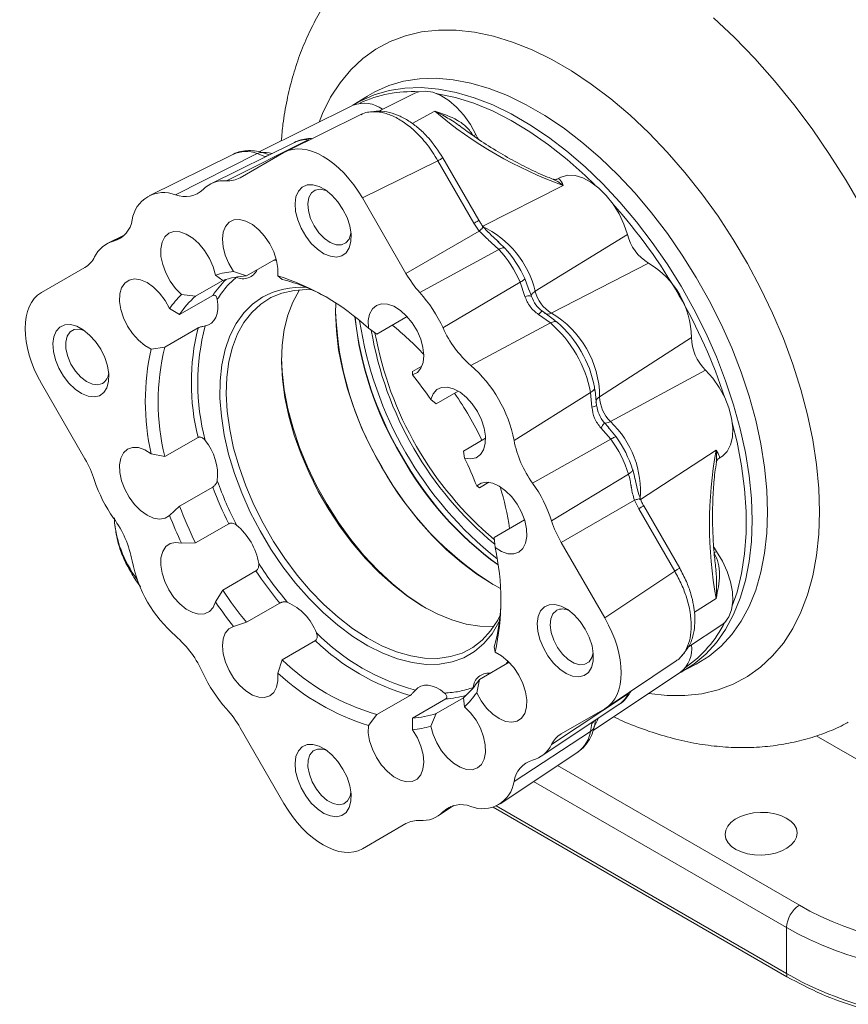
# Model space of a CAD drawing. Header units: inches. Extents: x 0.3 to 33.9, y 0.2 to 21.6.
# Tile 16 of 18: x 27.6 to 30.3, y 15.9 to 19.1. Entities that reach past the tile are written whole.
import ezdxf

# ---------------------------------------------------------------- set-up
doc = ezdxf.new("R2010")
doc.units = ezdxf.units.IN
doc.header["$MEASUREMENT"] = 0

msp = doc.modelspace()

# ---------------------------------------------------------------- linework, layer by layer
at = {"color": 7, "linetype": 'Continuous', "lineweight": 15}
for p, q in [((28.7595, 18.8898), (28.7122, 18.8597)), ((28.9142, 18.899), (28.7967, 18.8409)), ((28.7135, 18.86), (28.4073, 18.7086)), ((28.7383, 18.8295), (28.4928, 18.7088)), ((28.3011, 18.6143), (28.5691, 18.748)), ((29.104, 18.7603), (29.1118, 18.7649)), ((28.5226, 18.7391), (28.2509, 18.6047)), ((28.3219, 18.7001), (28.0502, 18.5657)), ((28.1357, 18.5687), (28.4011, 18.7029)), ((28.3461, 18.6243), (28.4877, 18.7061)), ((28.4011, 18.7029), (28.4256, 18.6934)), ((28.4408, 18.6987), (28.4218, 18.7052)), ((29.122, 18.4859), (29.0049, 18.6886)), ((28.9887, 18.6792), (28.7433, 18.5586)), ((29.1057, 18.4766), (28.9887, 18.6792)), ((29.3878, 18.6257), (29.3741, 18.6189)), ((28.7433, 18.5586), (28.8849, 18.3133)), ((29.1057, 18.4766), (29.1231, 18.4508)), ((27.9694, 18.4377), (27.9161, 18.4113)), ((28.8849, 18.3133), (29.1231, 18.4508)), ((29.3049, 18.2555), (29.6044, 18.4398)), ((29.1882, 18.4129), (29.1835, 18.4173)), ((29.1866, 18.3915), (28.9299, 18.2513)), ((27.7, 18.2512), (27.8416, 18.3329)), ((28.4631, 18.3611), (28.3668, 18.3055)), ((29.6731, 18.3471), (29.3573, 18.1847)), ((28.2657, 18.3081), (28.2894, 18.2905)), ((28.3245, 18.3195), (28.3668, 18.3055)), ((28.4683, 18.3053), (28.4825, 18.2941)), ((28.2894, 18.2905), (28.2008, 18.2394)), ((29.0052, 18.1363), (29.2564, 18.2849)), ((29.2564, 18.2849), (29.2717, 18.2388)), ((28.1491, 18.1798), (28.257, 18.2421)), ((28.1556, 18.2446), (28.2008, 18.2394)), ((29.2847, 18.2591), (29.2831, 18.2637)), ((29.2925, 18.2384), (29.2853, 18.2605)), ((28.1163, 18.1993), (28.1491, 18.1798)), ((28.8887, 18.1731), (28.7903, 18.1164)), ((29.3156, 18.1796), (29.3546, 18.1525)), ((29.3678, 18.1617), (29.3281, 18.1903)), ((29.3546, 18.1525), (29.0954, 18.0147)), ((29.3764, 18.1547), (29.3663, 18.1618)), ((28.209, 18.1362), (28.1012, 18.0739)), ((28.7627, 18.1353), (28.7903, 18.1164)), ((29.5144, 17.9128), (29.8129, 18.105)), ((28.0568, 18.0677), (28.1012, 18.0739)), ((28.906, 17.9942), (28.9366, 18.0119)), ((28.9065, 17.9836), (28.906, 17.9942)), ((29.8588, 17.9991), (29.5494, 17.832)), ((27.8416, 17.7108), (27.7, 17.9561)), ((29.0549, 17.9311), (28.9834, 17.8898)), ((29.2361, 17.7709), (29.485, 17.9265)), ((29.485, 17.9265), (29.489, 17.8792)), ((29.499, 17.932), (29.4978, 17.9443)), ((29.5046, 17.8847), (29.4996, 17.9334)), ((28.9654, 17.9042), (28.9834, 17.8898)), ((29.5439, 17.8125), (29.5284, 17.8298)), ((29.5184, 17.8115), (29.5507, 17.7752)), ((29.546, 17.8084), (29.5424, 17.8127)), ((28.1012, 17.7184), (28.209, 17.7807)), ((29.072, 17.7364), (29.1435, 17.7777)), ((29.5507, 17.7752), (29.2963, 17.6321)), ((28.0568, 17.7277), (28.1012, 17.7184)), ((29.0754, 17.7136), (29.072, 17.7364)), ((29.8987, 17.7101), (29.9114, 17.7186)), ((29.3583, 17.5094), (29.6081, 17.6615)), ((29.1543, 17.6348), (29.1237, 17.6172)), ((29.6289, 17.6459), (29.6271, 17.6534)), ((28.257, 17.6194), (28.1491, 17.5571)), ((29.1147, 17.6229), (29.1237, 17.6172)), ((29.6276, 17.5769), (29.3894, 17.4394)), ((29.6276, 17.5769), (29.6413, 17.549)), ((28.1491, 17.5571), (28.1163, 17.5272)), ((29.7583, 17.3463), (29.6413, 17.549)), ((29.7745, 17.3556), (29.6575, 17.5583)), ((28.2008, 17.4379), (28.3087, 17.5001)), ((29.1716, 17.4559), (29.27, 17.5127)), ((28.1556, 17.4366), (28.2008, 17.4379)), ((29.1743, 17.4225), (29.1716, 17.4559)), ((29.3894, 17.4394), (29.5311, 17.1941)), ((29.894, 17.41), (29.8861, 17.4055)), ((28.3972, 17.3468), (28.2894, 17.2845)), ((29.7583, 17.3463), (29.5311, 17.1941)), ((28.2657, 17.246), (28.2894, 17.2845)), ((28.3668, 17.1801), (28.4747, 17.2423)), ((28.3245, 17.1666), (28.3668, 17.1801)), ((29.8004, 17.0978), (29.9114, 17.1718)), ((28.5903, 17.1202), (28.4825, 17.0579)), ((29.1743, 17.0825), (29.1716, 17.1004)), ((28.4683, 17.0149), (28.4825, 17.0579)), ((29.5359, 16.902), (29.7632, 17.0542)), ((29.1237, 16.9945), (29.22, 17.0501)), ((29.7763, 17.0164), (29.826, 17.0423)), ((29.826, 17.0423), (29.8241, 17.0413)), ((29.1147, 16.9509), (29.1237, 16.9945)), ((29.4933, 16.8282), (29.7773, 17.0174)), ((28.7903, 16.8802), (28.8982, 16.9425)), ((29.0139, 16.931), (28.906, 16.8688)), ((28.9834, 16.8838), (29.072, 16.9349)), ((29.0754, 16.9056), (29.072, 16.9349)), ((29.6081, 16.9485), (29.3583, 16.7833)), ((29.3248, 16.7445), (29.5771, 16.9126)), ((29.5311, 16.899), (29.3894, 16.8172)), ((28.7627, 16.8449), (28.7903, 16.8802)), ((28.9065, 16.8307), (28.906, 16.8688)), ((28.9654, 16.8421), (28.9834, 16.8838)), ((29.4974, 16.8423), (29.5012, 16.8621)), ((28.4877, 16.5916), (28.3461, 16.8369)), ((29.489, 16.8515), (29.485, 16.8255)), ((29.485, 16.8255), (29.2361, 16.6627)), ((29.1907, 16.5902), (29.443, 16.7582)), ((28.99, 16.5512), (29.0396, 16.5842)), ((30.1232, 16.0281), (29.1682, 16.5794)), ((28.8849, 16.5259), (28.7433, 16.4441)), ((30.1221, 16.1878), (30.1221, 16.0383))]:
    msp.add_line(p, q, dxfattribs=at)
at = {"color": 8, "linetype": 'Continuous', "lineweight": 15}
for p, q in [((28.9048, 18.8008), (28.979, 18.8401)), ((28.4342, 18.6954), (28.4256, 18.6934)), ((28.4256, 18.6934), (28.4298, 18.6932)), ((29.3963, 18.5992), (29.1348, 18.4668)), ((27.9347, 18.4181), (27.9635, 18.4324)), ((29.2061, 18.3959), (29.1882, 18.4129)), ((28.4632, 18.3568), (28.4538, 18.3558)), ((29.2831, 18.2637), (29.2711, 18.2967)), ((29.5682, 17.7821), (29.546, 17.8084)), ((29.6474, 17.579), (29.8928, 17.7393)), ((29.6271, 17.6534), (29.6217, 17.6762)), ((29.8928, 17.2574), (29.8222, 17.2131)), ((29.2107, 17.0447), (29.2161, 17.052)), ((29.4952, 16.858), (29.489, 16.8515)), ((29.4911, 16.8553), (29.489, 16.8515)), ((30.2182, 16.8111), (30.4672, 16.6674)), ((30.1635, 16.2606), (29.3773, 16.7145)), ((29.2995, 16.6627), (30.1221, 16.1878)), ((29.032, 16.5818), (29.0052, 16.564)), ((30.1221, 16.0383), (29.1782, 16.5832))]:
    msp.add_line(p, q, dxfattribs=at)
at = {"color": 8, "linetype": 'Continuous', "lineweight": 15, "flags": 128}
for points in [[(30.3661, 18.5276), (30.3157, 18.615), (30.2619, 18.7002), (30.205, 18.7828), (30.1453, 18.8624), (30.0831, 18.9387), (30.0187, 19.0113), (29.9523, 19.0799), (29.8843, 19.1441)], [(30.229, 17.5391), (30.2266, 17.6146), (30.2192, 17.6924), (30.207, 17.7723), (30.19, 17.8536), (30.1683, 17.9359), (30.142, 18.0187), (30.1114, 18.1015), (30.0765, 18.1838), (30.0375, 18.2653), (29.9948, 18.3453), (29.9486, 18.4234), (29.8991, 18.4991), (29.8466, 18.5721), (29.7914, 18.6418), (29.7339, 18.7079), (29.6743, 18.77), (29.6131, 18.8277), (29.5506, 18.8807), (29.4872, 18.9286), (29.4232, 18.9712), (29.359, 19.0083), (29.295, 19.0395), (29.2315, 19.0649), (29.169, 19.084), (29.1078, 19.097), (29.0483, 19.1037), (28.9908, 19.104), (28.9356, 19.098), (28.8831, 19.0856), (28.8336, 19.0671), (28.7873, 19.0424), (28.7446, 19.0117), (28.7057, 18.9752), (28.6708, 18.9331), (28.6401, 18.8857), (28.6139, 18.8332), (28.6024, 18.8051)], [(28.7608, 18.8906), (28.7833, 18.9036), (28.8288, 18.9239), (28.8773, 18.938), (28.9287, 18.9459), (28.9825, 18.9474), (29.0384, 18.9426), (29.096, 18.9316), (29.155, 18.9143), (29.215, 18.891), (29.2755, 18.8616), (29.3363, 18.8266), (29.3968, 18.786), (29.4568, 18.7401), (29.5158, 18.6893), (29.5734, 18.6338), (29.6293, 18.574), (29.6831, 18.5103), (29.7345, 18.4432), (29.783, 18.373), (29.8285, 18.3002), (29.8706, 18.2253), (29.909, 18.1488), (29.9435, 18.0712), (29.9739, 17.9929), (29.9999, 17.9144), (30.0215, 17.8364), (30.0384, 17.7593), (30.0505, 17.6835), (30.0579, 17.6096), (30.0603, 17.5381), (30.0579, 17.4694), (30.0505, 17.404), (30.0384, 17.3423), (30.0215, 17.2847), (29.9999, 17.2315), (29.9739, 17.1831), (29.9435, 17.1399), (29.909, 17.1021), (29.8706, 17.0699), (29.8285, 17.0436), (29.826, 17.0423)], [(29.7774, 17.017), (29.7788, 17.0177), (29.8208, 17.044), (29.8592, 17.0761), (29.8936, 17.1138), (29.9239, 17.1569), (29.9499, 17.2052), (29.9714, 17.2582), (29.9882, 17.3157), (30.0004, 17.3773), (30.0077, 17.4426), (30.0101, 17.5111), (30.0077, 17.5824), (30.0004, 17.6562), (29.9882, 17.7317), (29.9714, 17.8087), (29.9499, 17.8866), (29.9239, 17.9648), (29.8936, 18.0429), (29.8592, 18.1204), (29.8208, 18.1968), (29.7788, 18.2715), (29.7334, 18.3441), (29.685, 18.4141), (29.6338, 18.4811), (29.5801, 18.5447), (29.5243, 18.6043), (29.4668, 18.6596), (29.408, 18.7104), (29.3481, 18.7561), (29.2877, 18.7967), (29.2271, 18.8317), (29.1667, 18.8609), (29.1068, 18.8842), (29.048, 18.9014), (28.9905, 18.9125), (28.9347, 18.9172), (28.881, 18.9157), (28.8298, 18.9078), (28.7813, 18.8938), (28.736, 18.8735), (28.7127, 18.86)], [(29.3049, 18.2555), (29.3011, 18.2529), (29.2979, 18.2504), (29.2953, 18.2478), (29.2934, 18.2453), (29.2922, 18.2429), (29.2917, 18.2407), (29.2919, 18.2386), (29.2919, 18.2384)], [(29.5494, 17.832), (29.5453, 17.83), (29.5415, 17.8285), (29.538, 17.8275), (29.5349, 17.8271), (29.5322, 17.8272), (29.53, 17.8279), (29.5283, 17.8291)], [(29.6741, 16.9486), (29.6743, 16.9486), (29.7339, 16.9419), (29.7914, 16.9416), (29.8466, 16.9477), (29.8991, 16.96), (29.9486, 16.9786), (29.9948, 17.0033), (30.0375, 17.0339), (30.0765, 17.0704), (30.1114, 17.1125), (30.142, 17.1599), (30.1683, 17.2124), (30.19, 17.2696), (30.207, 17.3313), (30.2192, 17.397), (30.2266, 17.4664), (30.229, 17.5391)], [(29.4959, 16.8375), (29.5068, 16.8599), (29.5091, 16.8673)]]:
    msp.add_lwpolyline(points, dxfattribs=at)
at = {"color": 7, "linetype": 'Continuous', "lineweight": 15, "flags": 128}
for points in [[(29.1118, 18.7649), (29.0941, 18.7972), (29.0731, 18.8271), (29.0494, 18.8535), (29.0241, 18.8752), (28.9981, 18.8916), (28.9723, 18.902), (28.9478, 18.9059), (28.9254, 18.9033), (28.9142, 18.899)], [(29.4991, 18.6008), (29.4676, 18.6314), (29.4086, 18.6839), (29.3485, 18.7315), (29.2877, 18.7738), (29.2266, 18.8105), (29.1656, 18.8414), (29.1051, 18.8663), (29.0455, 18.885), (28.9872, 18.8974), (28.9847, 18.8978)], [(29.1118, 18.7649), (29.1176, 18.7536), (29.1209, 18.7482)], [(29.6044, 18.4398), (29.5932, 18.4735), (29.5777, 18.5066), (29.5584, 18.538), (29.536, 18.5664), (29.5115, 18.5907), (29.4857, 18.6101), (29.4597, 18.6238), (29.4344, 18.6313), (29.4107, 18.6322), (29.3897, 18.6266), (29.3878, 18.6257)], [(28.68, 18.5216), (28.6634, 18.5464), (28.6442, 18.5678), (28.6235, 18.5847), (28.6023, 18.5962), (28.5818, 18.6017), (28.5632, 18.6008), (28.5474, 18.5937), (28.5352, 18.5807), (28.5274, 18.5625), (28.5243, 18.5401), (28.5262, 18.5146), (28.5329, 18.4876), (28.544, 18.4603), (28.559, 18.4344), (28.577, 18.4111), (28.5971, 18.3919), (28.6182, 18.3775), (28.6391, 18.369), (28.6588, 18.3667), (28.6762, 18.3707), (28.6902, 18.3808), (28.7003, 18.3965), (28.7058, 18.417), (28.7064, 18.4411), (28.7021, 18.4675), (28.6932, 18.4948), (28.68, 18.5216)], [(28.6267, 18.5825), (28.6245, 18.5833), (28.6062, 18.5872), (28.5902, 18.5843), (28.5776, 18.5749), (28.5694, 18.5597), (28.5661, 18.5398), (28.5681, 18.5166), (28.5751, 18.492), (28.5867, 18.4677)], [(28.4683, 18.3053), (28.4689, 18.3294), (28.4645, 18.3558), (28.4554, 18.383), (28.4422, 18.4097), (28.4255, 18.4343), (28.4063, 18.4555), (28.3856, 18.4721), (28.3645, 18.4833), (28.3441, 18.4884), (28.3257, 18.4871), (28.3101, 18.4796), (28.2983, 18.4662), (28.2909, 18.4476), (28.2883, 18.4249), (28.2906, 18.3994), (28.2977, 18.3723), (28.3092, 18.3452), (28.3245, 18.3195)], [(28.5867, 18.4677), (28.6019, 18.4455), (28.6198, 18.4271), (28.6388, 18.4139), (28.6577, 18.4067), (28.675, 18.4062), (28.6894, 18.4124), (28.6999, 18.4249), (28.7057, 18.4426), (28.7061, 18.4449)], [(28.2657, 18.3081), (28.2581, 18.3352), (28.2462, 18.3623), (28.2305, 18.3877), (28.212, 18.4101), (28.1916, 18.4283), (28.1705, 18.4413), (28.1498, 18.4484), (28.1306, 18.4492), (28.114, 18.4437), (28.101, 18.4321), (28.0921, 18.4151), (28.0879, 18.3936), (28.0886, 18.3688), (28.0942, 18.3421), (28.1043, 18.3148), (28.1185, 18.2885), (28.1359, 18.2647), (28.1556, 18.2446)], [(28.1163, 18.1993), (28.1018, 18.2254), (28.0841, 18.2489), (28.0642, 18.2686), (28.0432, 18.2834), (28.0222, 18.2925), (28.0024, 18.2953), (27.9849, 18.2918), (27.9706, 18.2821), (27.9603, 18.2667), (27.9546, 18.2466), (27.9537, 18.2227), (27.9577, 18.1964), (27.9665, 18.1692), (27.9794, 18.1424), (27.9959, 18.1177), (28.015, 18.0962), (28.0357, 18.0792), (28.0568, 18.0677)], [(29.1883, 17.1821), (29.1872, 17.1799), (29.1648, 17.1427), (29.138, 17.1109), (29.1072, 17.0849), (29.0726, 17.0649), (29.0347, 17.0512), (28.9938, 17.0439), (28.9504, 17.0431), (28.9049, 17.0488), (28.8578, 17.0609), (28.8096, 17.0793), (28.7608, 17.1039), (28.712, 17.1342), (28.6636, 17.1701), (28.6162, 17.2112), (28.5703, 17.2569), (28.5263, 17.3069), (28.4847, 17.3606), (28.446, 17.4173), (28.4106, 17.4767), (28.3788, 17.5379), (28.351, 17.6003), (28.3275, 17.6634), (28.3085, 17.7263), (28.2942, 17.7886), (28.2848, 17.8493), (28.2804, 17.9081), (28.281, 17.9642), (28.2867, 18.0169), (28.2973, 18.0659), (28.3128, 18.1105), (28.3329, 18.1503), (28.3575, 18.1848), (28.3864, 18.2138), (28.4191, 18.2368), (28.4191, 18.2368)], [(28.579, 18.26), (28.563, 18.2607), (28.5211, 18.2584), (28.4818, 18.2497), (28.4455, 18.2347), (28.4126, 18.2137), (28.3834, 18.1868), (28.3583, 18.1544), (28.3374, 18.1167), (28.3212, 18.0742), (28.3096, 18.0274), (28.3028, 17.9766), (28.301, 17.9225), (28.3041, 17.8657), (28.312, 17.8067), (28.3248, 17.7461), (28.3422, 17.6847), (28.3641, 17.623), (28.3903, 17.5617), (28.4204, 17.5014), (28.4542, 17.4429), (28.4913, 17.3867), (28.5313, 17.3334), (28.5738, 17.2836), (28.6183, 17.2377), (28.6644, 17.1964), (28.7115, 17.16), (28.7592, 17.1289), (28.8069, 17.1035), (28.8543, 17.084), (28.9006, 17.0706), (28.9456, 17.0634), (28.9886, 17.0626), (29.0292, 17.0682), (29.0671, 17.08), (29.1017, 17.098), (29.1328, 17.122), (29.16, 17.1517), (29.183, 17.1868), (29.1904, 17.2009)], [(28.5392, 18.2602), (28.5378, 18.258), (28.517, 18.2204), (28.5007, 18.1779), (28.4891, 18.131), (28.4824, 18.0803), (28.4805, 18.0262), (28.4836, 17.9693), (28.4916, 17.9103), (28.5043, 17.8498), (28.5218, 17.7883), (28.5437, 17.7266), (28.5699, 17.6653), (28.6, 17.6051), (28.6338, 17.5466), (28.6709, 17.4903), (28.7109, 17.437), (28.7534, 17.3872), (28.7979, 17.3414), (28.8439, 17.3001), (28.891, 17.2637), (28.9387, 17.2326), (28.9865, 17.2071), (29.0338, 17.1876), (29.0802, 17.1742), (29.1251, 17.1671), (29.1681, 17.1663), (29.1706, 17.1664)], [(28.2716, 18.2294), (28.2734, 18.2128), (28.2732, 18.1972), (28.2709, 18.1831), (28.2667, 18.1706), (28.2606, 18.1602), (28.2527, 18.1519), (28.2433, 18.1461), (28.2325, 18.1428)], [(28.657, 18.2167), (28.6563, 18.1854), (28.6587, 18.1265), (28.666, 18.0653), (28.6782, 18.0024), (28.695, 17.9385), (28.7163, 17.8741), (28.7419, 17.8099), (28.7716, 17.7465), (28.8051, 17.6845), (28.8421, 17.6245), (28.8821, 17.567), (28.9249, 17.5127), (28.97, 17.4621), (29.017, 17.4156), (29.0654, 17.3736), (29.1147, 17.3367), (29.1645, 17.3051), (29.1919, 17.2902)], [(28.9065, 17.9836), (28.9218, 17.9915), (28.9334, 18.0053), (28.9405, 18.0242), (28.9428, 18.0471), (28.9401, 18.0728), (28.9327, 18.0999), (28.9209, 18.127), (28.9054, 18.1525), (28.8869, 18.175), (28.8666, 18.1934), (28.8455, 18.2066), (28.8247, 18.2139), (28.8055, 18.2149), (28.7888, 18.2096), (28.7756, 18.1982), (28.7666, 18.1814), (28.7622, 18.16), (28.7627, 18.1353)], [(27.8926, 18.0669), (27.876, 18.0917), (27.8568, 18.1131), (27.8361, 18.13), (27.8149, 18.1415), (27.7944, 18.147), (27.7758, 18.1461), (27.76, 18.139), (27.7478, 18.126), (27.74, 18.1078), (27.7369, 18.0854), (27.7388, 18.0599), (27.7455, 18.0329), (27.7566, 18.0056), (27.7715, 17.9797), (27.7896, 17.9564), (27.8097, 17.9371), (27.8308, 17.9228), (27.8517, 17.9143), (27.8714, 17.9119), (27.8888, 17.916), (27.9028, 17.9261), (27.9129, 17.9418), (27.9184, 17.9623), (27.919, 17.9864), (27.9147, 18.0128), (27.9058, 18.0401), (27.8926, 18.0669)], [(27.8393, 18.1278), (27.8232, 18.1322), (27.8065, 18.131), (27.793, 18.1231), (27.7836, 18.1093), (27.779, 18.0904), (27.7797, 18.0679), (27.7855, 18.0435), (27.796, 18.0189), (27.8104, 17.9961), (27.8277, 17.9766), (27.8466, 17.9619), (27.8657, 17.9532), (27.8835, 17.951), (27.8987, 17.9556), (27.8987, 17.9556)], [(28.4805, 18.0391), (28.4824, 17.9947), (28.4893, 17.9349), (28.5012, 17.8733), (28.5178, 17.8106), (28.5391, 17.7475), (28.5648, 17.6847), (28.5946, 17.6228), (28.6283, 17.5624), (28.6654, 17.5043), (28.7056, 17.449), (28.7484, 17.3971), (28.7935, 17.3492), (28.8402, 17.3057), (28.8882, 17.2672), (28.9368, 17.234), (28.9498, 17.2262)], [(29.9114, 17.7186), (29.9132, 17.7198), (29.9286, 17.7352), (29.9396, 17.7562), (29.9458, 17.7818), (29.947, 17.8112), (29.9431, 17.8432), (29.9342, 17.8767), (29.9208, 17.9102), (29.9033, 17.9426), (29.8824, 17.9726), (29.8588, 17.9991)], [(29.0754, 17.7136), (29.0951, 17.711), (29.1125, 17.7147), (29.1267, 17.7246), (29.1369, 17.7401), (29.1425, 17.7604), (29.1432, 17.7844), (29.139, 17.8107), (29.1301, 17.838), (29.117, 17.8647), (29.1004, 17.8894), (29.0813, 17.9107), (29.0606, 17.9275), (29.0394, 17.9389), (29.0191, 17.9442), (29.0005, 17.9431), (28.9849, 17.9358), (28.9729, 17.9226), (28.9654, 17.9042)], [(29.9456, 17.2334), (29.9608, 17.278), (29.9756, 17.3379), (29.9855, 17.4018), (29.9905, 17.4693), (29.9905, 17.5398), (29.9855, 17.613), (29.9756, 17.6884), (29.9608, 17.7654), (29.9456, 17.8275)], [(28.0568, 17.7277), (28.0357, 17.7405), (28.015, 17.7474), (27.9959, 17.7479), (27.9794, 17.7422), (27.9665, 17.7304), (27.9577, 17.7132), (27.9537, 17.6916), (27.9546, 17.6667), (27.9603, 17.6399), (27.9706, 17.6127), (27.9849, 17.5865), (28.0024, 17.5627), (28.0222, 17.5427), (28.0432, 17.5276), (28.0642, 17.5181), (28.0841, 17.5149), (28.1018, 17.518), (28.1163, 17.5272)], [(29.1743, 17.4225), (29.1954, 17.4097), (29.2161, 17.4028), (29.2352, 17.4023), (29.2516, 17.408), (29.2646, 17.4198), (29.2733, 17.437), (29.2774, 17.4586), (29.2765, 17.4835), (29.2707, 17.5103), (29.2604, 17.5375), (29.2461, 17.5637), (29.2286, 17.5875), (29.2088, 17.6074), (29.1879, 17.6226), (29.1669, 17.6321), (29.147, 17.6353), (29.1293, 17.6322), (29.1147, 17.6229)], [(28.1556, 17.4366), (28.1359, 17.4392), (28.1185, 17.4355), (28.1043, 17.4256), (28.0942, 17.4101), (28.0886, 17.3898), (28.0879, 17.3658), (28.0921, 17.3395), (28.101, 17.3122), (28.114, 17.2855), (28.1306, 17.2608), (28.1498, 17.2395), (28.1705, 17.2227), (28.1916, 17.2113), (28.212, 17.206), (28.2305, 17.207), (28.2462, 17.2144), (28.2581, 17.2276), (28.2657, 17.246)], [(29.885, 17.4245), (29.8872, 17.4206), (29.894, 17.41)], [(29.9114, 17.1718), (29.9208, 17.1793), (29.9342, 17.1974), (29.9431, 17.2206), (29.947, 17.2481), (29.9458, 17.2789), (29.9396, 17.3117), (29.9286, 17.3453), (29.9132, 17.3785), (29.894, 17.41)], [(29.4674, 17.1578), (29.4508, 17.1825), (29.4316, 17.204), (29.4109, 17.2209), (29.3897, 17.2324), (29.3692, 17.2379), (29.3506, 17.237), (29.3348, 17.2299), (29.3226, 17.2169), (29.3148, 17.1987), (29.3118, 17.1762), (29.3136, 17.1508), (29.3203, 17.1237), (29.3314, 17.0965), (29.3464, 17.0706), (29.3644, 17.0473), (29.3845, 17.028), (29.4056, 17.0137), (29.4265, 17.0052), (29.4462, 17.0028), (29.4636, 17.0068), (29.4776, 17.017), (29.4877, 17.0327), (29.4932, 17.0532), (29.4938, 17.0773), (29.4895, 17.1037), (29.4806, 17.131), (29.4674, 17.1578)], [(29.3741, 17.2187), (29.3625, 17.2078), (29.3555, 17.1913), (29.3535, 17.1704), (29.3568, 17.1467), (29.365, 17.122), (29.3776, 17.0981), (29.3936, 17.0767), (29.4119, 17.0595), (29.431, 17.0476), (29.4496, 17.0421), (29.4663, 17.0433), (29.4798, 17.0512), (29.4892, 17.065), (29.4935, 17.0811)], [(28.3245, 17.1666), (28.3092, 17.1587), (28.2977, 17.1449), (28.2906, 17.126), (28.2883, 17.1031), (28.2909, 17.0774), (28.2983, 17.0502), (28.3101, 17.0232), (28.3257, 16.9977), (28.3441, 16.9752), (28.3645, 16.9568), (28.3856, 16.9436), (28.4063, 16.9363), (28.4255, 16.9353), (28.4422, 16.9406), (28.4554, 16.952), (28.4645, 16.9688), (28.4689, 16.9902), (28.4683, 17.0149)], [(29.1147, 16.9509), (29.1293, 16.9248), (29.147, 16.9013), (29.1669, 16.8816), (29.1879, 16.8668), (29.2088, 16.8577), (29.2286, 16.8549), (29.2461, 16.8584), (29.2604, 16.8681), (29.2707, 16.8835), (29.2765, 16.9036), (29.2774, 16.9275), (29.2733, 16.9537), (29.2646, 16.981), (29.2516, 17.0078), (29.2352, 17.0325), (29.2161, 17.054), (29.1954, 17.071), (29.1743, 17.0825)], [(28.9157, 16.9595), (28.9239, 16.9672), (28.9337, 16.9724), (28.9447, 16.9751), (28.9569, 16.9752), (28.9698, 16.9726), (28.9832, 16.9675), (28.9967, 16.9599), (29.0102, 16.9501)], [(28.9654, 16.8421), (28.9729, 16.8149), (28.9849, 16.7879), (29.0005, 16.7625), (29.0191, 16.7401), (29.0394, 16.7219), (29.0606, 16.7089), (29.0813, 16.7018), (29.1004, 16.701), (29.117, 16.7065), (29.1301, 16.7181), (29.139, 16.7351), (29.1432, 16.7566), (29.1425, 16.7814), (29.1369, 16.8081), (29.1267, 16.8354), (29.1125, 16.8616), (29.0951, 16.8855), (29.0754, 16.9056)], [(28.7627, 16.8449), (28.7622, 16.8208), (28.7666, 16.7944), (28.7756, 16.7672), (28.7888, 16.7405), (28.8055, 16.7159), (28.8247, 16.6947), (28.8455, 16.6781), (28.8666, 16.6669), (28.8869, 16.6618), (28.9054, 16.6631), (28.9209, 16.6706), (28.9327, 16.684), (28.9401, 16.7026), (28.9428, 16.7253), (28.9405, 16.7508), (28.9334, 16.7779), (28.9218, 16.805), (28.9065, 16.8307)], [(28.68, 16.7031), (28.6634, 16.7278), (28.6442, 16.7493), (28.6235, 16.7662), (28.6023, 16.7777), (28.5818, 16.7832), (28.5632, 16.7823), (28.5474, 16.7752), (28.5352, 16.7622), (28.5274, 16.744), (28.5243, 16.7215), (28.5262, 16.6961), (28.5329, 16.669), (28.544, 16.6418), (28.559, 16.6159), (28.577, 16.5926), (28.5971, 16.5733), (28.6182, 16.559), (28.6391, 16.5505), (28.6588, 16.5481), (28.6762, 16.5521), (28.6902, 16.5623), (28.7003, 16.578), (28.7058, 16.5985), (28.7064, 16.6226), (28.7021, 16.649), (28.6932, 16.6763), (28.68, 16.7031)], [(28.6267, 16.7639), (28.6151, 16.7676), (28.5978, 16.7681), (28.5834, 16.7619), (28.5729, 16.7494), (28.5671, 16.7317), (28.5664, 16.71), (28.571, 16.6859), (28.5804, 16.6612), (28.5939, 16.6377), (28.6106, 16.6172), (28.6292, 16.6012), (28.6484, 16.5909), (28.6666, 16.5871), (28.6826, 16.59), (28.6952, 16.5994), (28.7034, 16.6146), (28.7061, 16.6264)]]:
    msp.add_lwpolyline(points, dxfattribs=at)
at = {"color": 7, "linetype": 'Continuous', "lineweight": 15}
for centre, radius, start, end in [((28.9042, 18.5061), 0.3981, 86.831, 115.1602), ((28.7485, 18.7671), 0.0994, 53.1371, 110.6521), ((29.8482, 19.8639), 1.343, 229.6682, 250.3372), ((28.3069, 18.6945), 0.0804, 265.8643, 299.2038), ((28.2933, 18.5202), 0.0944, 85.2541, 135.6159), ((28.0973, 18.4727), 0.1034, 68.224, 171.7868), ((28.1671, 18.6478), 0.0851, 248.3432, 313.6479), ((28.2252, 17.3498), 1.786, 18.2474, 41.7526), ((27.9108, 18.4998), 0.0851, 286.365, 351.663), ((29.004, 18.1847), 0.3091, 13.2274, 65.3926), ((29.7515, 18.477), 0.1518, 194.1987, 238.9046), ((27.9582, 18.3267), 0.0945, 104.396, 154.755), ((28.9177, 18.1361), 0.3882, 24.4282, 42.0059), ((27.8004, 18.402), 0.0804, 300.8078, 334.1438), ((28.8767, 18.1125), 0.417, 24.4282, 42.0059), ((29.5267, 18.1012), 0.2862, 0.7733, 59.2267), ((28.3529, 18.0163), 0.3046, 95.3485, 106.6426), ((28.3836, 18.012), 0.294, 93.287, 108.7042), ((28.3554, 18.3462), 0.0501, 244.5267, 335.2991), ((28.2431, 17.5752), 0.764, 47.1477, 72.8577), ((29.1977, 18.4931), 0.3608, 209.8968, 222.083), ((28.5065, 18.0778), 0.2987, 133.6503, 146.6398), ((28.5414, 18.0163), 0.2521, 85.404, 119.022), ((28.3364, 17.7252), 0.5874, 60.4378, 75.5963), ((28.3648, 18.0231), 0.3046, 133.3676, 144.6604), ((28.3949, 18.0185), 0.294, 131.3063, 146.7217), ((28.5956, 17.9502), 0.4499, 24.4282, 42.0059), ((29.4171, 18.2839), 0.1158, 194.1987, 238.9046), ((29.7012, 18.2259), 1.0455, 181.9565, 211.1437), ((29.815, 18.287), 1.1021, 185.9926, 210.8758), ((29.8475, 18.2999), 1.1355, 186.4889, 210.597), ((29.1944, 17.9093), 0.32, 0.6175, 59.3825), ((28.9289, 17.9569), 0.7208, 165.0575, 194.9425), ((29.9453, 18.3428), 1.2248, 188.606, 231.3886), ((28.2731, 17.4308), 0.9122, 42.7713, 51.5543), ((29.0909, 17.8496), 0.4015, 11.0428, 48.9572), ((29.1309, 17.8727), 0.3738, 11.0428, 48.9572), ((28.9228, 17.9584), 0.7355, 166.0149, 193.9851), ((29.9052, 18.3196), 1.1491, 189.5579, 230.4383), ((29.9144, 18.3249), 1.1486, 190.2499, 229.7352), ((29.3263, 18.2801), 0.3518, 204.1335, 228.9698), ((29.9646, 18.1079), 0.1518, 181.0965, 225.8004), ((28.8019, 17.8977), 0.7642, 167.1471, 192.8529), ((28.8149, 17.8961), 0.7355, 166.0149, 193.9851), ((28.8109, 17.688), 0.4332, 11.0428, 48.9572), ((27.8721, 17.9939), 0.0467, 304.7554, 355.4745), ((27.8436, 17.134), 1.3607, 34.4712, 38.6322), ((28.0877, 17.2704), 1.1577, 25.614, 34.387), ((29.6301, 17.915), 0.1158, 181.0965, 225.8004), ((29.3377, 17.6068), 0.3091, 354.6093, 46.7712), ((28.0949, 17.6585), 0.1777, 353.7982, 39.3021), ((29.5815, 17.8383), 0.3519, 191.0308, 215.8661), ((29.2115, 17.5327), 0.417, 17.9943, 35.5716), ((29.2524, 17.5563), 0.3882, 17.9943, 35.5716), ((31.2144, 17.4983), 1.3433, 169.6671, 190.3329), ((27.5294, 17.5298), 0.3609, 17.9174, 30.1031), ((29.8318, 18.2577), 1.102, 209.124, 234.0026), ((29.8408, 18.2631), 1.1113, 209.1372, 233.772), ((27.8474, 17.1271), 1.3608, 21.368, 25.5289), ((29.722, 18.1897), 1.0455, 208.856, 238.039), ((28.3007, 17.7798), 0.4499, 197.9943, 215.5716), ((28.9304, 17.3704), 0.4499, 17.9943, 35.5716), ((29.4839, 18.0807), 1.3108, 200.6062, 206.2907), ((28.3196, 17.3508), 0.9119, 8.4466, 17.2332), ((29.376, 18.0185), 1.3108, 200.6062, 206.2907), ((27.6496, 17.3119), 0.3519, 11.0308, 35.8661), ((29.3836, 18.0231), 1.3608, 201.368, 205.5289), ((29.7016, 17.6204), 0.3609, 197.9174, 210.1031), ((28.2024, 17.3365), 0.2066, 9.4989, 50.5011), ((28.4292, 17.2525), 0.7642, 347.1471, 12.8529), ((28.4202, 17.4622), 0.4332, 191.0428, 228.9572), ((29.4876, 18.0742), 1.3107, 213.7093, 219.3941), ((29.3797, 18.0119), 1.3107, 213.7093, 219.3941), ((29.3875, 18.0162), 1.3607, 214.4712, 218.6322), ((28.4275, 17.0825), 0.1777, 20.6966, 66.2044), ((28.6058, 17.2583), 0.5875, 344.4087, 359.5558), ((29.394, 17.1765), 0.0467, 64.5174, 115.2554), ((29.5616, 17.3635), 0.4039, 305.0565, 332.9716), ((27.9047, 16.8701), 0.3518, 24.1335, 48.9698), ((29.101, 17.6493), 0.7354, 226.0154, 253.99), ((29.1028, 17.6554), 0.7206, 225.0578, 254.9476), ((29.7143, 17.0942), 0.0994, 309.3479, 6.8828), ((28.9932, 17.587), 0.7354, 226.0154, 253.99), ((28.6354, 17.2), 0.4499, 204.4282, 222.0059), ((28.9879, 17.575), 0.764, 227.1477, 252.8577), ((28.8779, 17.1558), 0.294, 311.3063, 326.7217), ((29.1526, 16.9651), 0.0494, 83.8498, 176.3991), ((28.9967, 17.227), 0.2964, 273.3186, 286.3954), ((28.8662, 17.1271), 0.3046, 313.3676, 324.6604), ((28.0333, 16.6571), 0.3608, 29.8968, 42.083), ((28.8892, 17.1623), 0.294, 273.287, 288.7042), ((28.8781, 17.1339), 0.3046, 275.3485, 286.6426), ((29.4306, 16.7482), 0.0804, 120.8078, 154.1438), ((29.2728, 16.8235), 0.0945, 284.396, 334.755), ((29.3203, 16.6504), 0.0851, 106.365, 171.663), ((29.1337, 16.6775), 0.1034, 248.224, 351.7868), ((29.064, 16.5024), 0.0851, 68.3432, 133.6479), ((28.9377, 16.63), 0.0944, 265.2541, 315.6159), ((28.9241, 16.4557), 0.0804, 85.8643, 119.2038), ((30.2146, 16.1835), 0.0926, 123.5404, 177.3258), ((30.1696, 16.038), 0.0474, 179.64, 192.0692)]:
    msp.add_arc(centre, radius, start, end, dxfattribs=at)
at = {"color": 8, "linetype": 'Continuous', "lineweight": 15}
for centre, radius, start, end in [((28.5626, 18.6557), 0.0925, 85.9779, 115.6466), ((28.3649, 18.6038), 0.1055, 69.9415, 114.1042), ((28.4226, 18.6049), 0.1015, 74.7764, 96.4515), ((29.3446, 18.2056), 0.0244, 245.9061, 301.4988), ((29.526, 17.8913), 0.0245, 118.5134, 173.7779), ((29.5243, 16.9895), 0.0932, 304.4619, 333.9178), ((29.3811, 16.8437), 0.1055, 305.8928, 350.0645)]:
    msp.add_arc(centre, radius, start, end, dxfattribs=at)
at = {"color": 7, "linetype": 'Continuous', "lineweight": 15}
for centre, major_axis, ratio, start_param, end_param in [((28.6155, 18.484), (-0.1276, 0.2222), 0.577377, 4.716579, 6.284636), ((27.8285, 18.0295), (-0.1286, 0.2216), 0.577377, 6.281897, 7.849954), ((29.4026, 17.1207), (-0.1286, 0.2216), 0.577377, 3.140304, 4.708361), ((28.6155, 16.6662), (-0.1276, 0.2222), 0.577377, 1.574986, 3.143044), ((30.8281, 16.6644), (0.9399, 0.0219), 0.592198, 3.913199, 5.457816), ((30.8292, 16.6161), (0.9999, 0.0219), 0.591316, 3.914067, 5.458684), ((30.8292, 16.4264), (0.9999, -0.0208), 0.562909, 3.938703, 5.029556)]:
    msp.add_ellipse(centre, major_axis=major_axis, ratio=ratio, start_param=start_param, end_param=end_param, dxfattribs=at)
at = {"color": 8, "linetype": 'Continuous', "lineweight": 15}
msp.add_ellipse((28.9365, 17.519), major_axis=(0.9999, -0.0208), ratio=0.562909, start_param=3.186106, end_param=3.54255, dxfattribs=at)
at = {"color": 7, "linetype": 'Continuous', "lineweight": 15}
msp.add_ellipse((30.0392, 16.4929), major_axis=(0.1172, 0.0027), ratio=0.592198, dxfattribs=at)
for points, knots in [([(28.8457, 19.4132), (28.837, 19.4079), (28.8097, 19.3911), (28.7672, 19.3574), (28.7186, 19.3125), (28.6742, 19.2628), (28.6338, 19.2088), (28.5976, 19.1504), (28.5657, 19.0878), (28.5382, 19.0211), (28.5153, 18.9505), (28.4974, 18.8761), (28.4852, 18.8072), (28.4813, 18.7624), (28.4796, 18.7444)], [0, 0, 0, 0, 0.039453, 0.12476, 0.210171, 0.296078, 0.382854, 0.470835, 0.560299, 0.65144, 0.744339, 0.838947, 0.935082, 1, 1, 1, 1]), ([(28.7637, 18.8371), (28.7625, 18.8371), (28.7532, 18.8367), (28.7454, 18.8325), (28.7386, 18.8288)], [0, 0, 0, 0, 0.120456, 1, 1, 1, 1]), ([(29.0049, 18.6886), (28.99, 18.7113), (28.9676, 18.7457), (28.9295, 18.7828), (28.8986, 18.8067), (28.8655, 18.8253), (28.8312, 18.8373), (28.7964, 18.8427), (28.7743, 18.8392), (28.7633, 18.8375)], [0, 0, 0, 0, 0.241053, 0.363521, 0.487485, 0.613149, 0.740581, 0.869651, 1, 1, 1, 1]), ([(28.979, 18.8401), (29.0041, 18.8319), (29.0413, 18.8196), (29.0833, 18.7903), (29.0972, 18.7701), (29.104, 18.7603)], [0, 0, 0, 0, 0.515992, 0.763481, 1, 1, 1, 1]), ([(29.3641, 18.6193), (29.3578, 18.6217), (29.3314, 18.6315), (29.2842, 18.6535), (29.2228, 18.6854), (29.1612, 18.7221), (29.1059, 18.7584), (29.0714, 18.7841), (29.0573, 18.7947)], [0, 0, 0, 0, 0.062856, 0.262765, 0.462547, 0.662226, 0.861803, 1, 1, 1, 1]), ([(28.5806, 18.751), (28.5784, 18.7512), (28.5677, 18.7521), (28.549, 18.7487), (28.5314, 18.7443), (28.5234, 18.7393), (28.5225, 18.7387)], [0, 0, 0, 0, 0.1076815, 0.5242322, 0.9467846, 1, 1, 1, 1]), ([(28.4217, 18.7051), (28.414, 18.7072), (28.3979, 18.7116), (28.3732, 18.7132), (28.3482, 18.71), (28.3301, 18.705), (28.3215, 18.6996), (28.3201, 18.6987)], [0, 0, 0, 0, 0.221573, 0.46265, 0.704641, 0.950119, 1, 1, 1, 1]), ([(29.3746, 18.6192), (29.3715, 18.6186), (29.3657, 18.6175), (29.3642, 18.6186), (29.3635, 18.6191)], [0, 0, 0, 0, 0.528494, 1, 1, 1, 1]), ([(29.1356, 18.4656), (29.1331, 18.4689), (29.1282, 18.4755), (29.124, 18.4826), (29.1219, 18.4861)], [0, 0, 0, 0, 0.503798, 1, 1, 1, 1]), ([(29.1863, 18.4159), (29.1763, 18.4246), (29.1582, 18.4404), (29.1424, 18.4582), (29.1353, 18.4661)], [0, 0, 0, 0, 0.5521547, 1, 1, 1, 1]), ([(29.1231, 18.4508), (29.1335, 18.4406), (29.1542, 18.4204), (29.1758, 18.4011), (29.1866, 18.3915)], [0, 0, 0, 0, 0.502779, 1, 1, 1, 1]), ([(28.257, 18.2421), (28.258, 18.2425), (28.26, 18.2434), (28.2631, 18.2429), (28.2664, 18.2409), (28.2699, 18.2365), (28.271, 18.232), (28.2716, 18.2294)], [0, 0, 0, 0, 0.14452, 0.288613, 0.442004, 0.679534, 1, 1, 1, 1]), ([(29.2717, 18.2388), (29.2764, 18.2272), (29.2859, 18.2038), (29.3057, 18.1877), (29.3156, 18.1796)], [0, 0, 0, 0, 0.500024, 1, 1, 1, 1]), ([(29.3281, 18.1903), (29.3204, 18.197), (29.3052, 18.2102), (29.2967, 18.229), (29.2925, 18.2384)], [0, 0, 0, 0, 0.501695, 1, 1, 1, 1]), ([(28.2325, 18.1428), (28.2302, 18.1424), (28.2266, 18.1418), (28.2202, 18.1404), (28.2154, 18.139), (28.2116, 18.1375), (28.2098, 18.1366), (28.209, 18.1362)], [0, 0, 0, 0, 0.36156, 0.574987, 0.749388, 0.895731, 1, 1, 1, 1]), ([(29.5284, 17.8298), (29.5224, 17.8381), (29.5103, 17.8549), (29.5065, 17.8747), (29.5046, 17.8847)], [0, 0, 0, 0, 0.498253, 1, 1, 1, 1]), ([(29.489, 17.8792), (29.4911, 17.8666), (29.4951, 17.8413), (29.5106, 17.8215), (29.5184, 17.8115)], [0, 0, 0, 0, 0.5000238, 1, 1, 1, 1]), ([(28.209, 17.7807), (28.2101, 17.7811), (28.2122, 17.782), (28.2162, 17.782), (28.2211, 17.7807), (28.2271, 17.7773), (28.2305, 17.7734), (28.2325, 17.7711)], [0, 0, 0, 0, 0.14452, 0.288613, 0.442004, 0.679534, 1, 1, 1, 1]), ([(29.8926, 17.3478), (29.8906, 17.3646), (29.8857, 17.4054), (29.882, 17.4684), (29.8807, 17.5368), (29.883, 17.603), (29.8874, 17.6581), (29.8924, 17.6899), (29.8941, 17.7014)], [0, 0, 0, 0, 0.133114, 0.322131, 0.511757, 0.701907, 0.892553, 1, 1, 1, 1]), ([(29.8936, 17.7009), (29.8935, 17.7018), (29.8934, 17.7036), (29.8973, 17.7081), (29.8993, 17.7105)], [0, 0, 0, 0, 0.471383, 1, 1, 1, 1]), ([(29.6081, 17.6615), (29.61, 17.6547), (29.6127, 17.6448), (29.6149, 17.6325), (29.6159, 17.6264), (29.6165, 17.6229), (29.6168, 17.6211), (29.617, 17.6202), (29.6171, 17.6197), (29.6171, 17.6195), (29.6172, 17.6194), (29.6172, 17.6193), (29.6172, 17.6193), (29.6172, 17.6193), (29.6172, 17.6192), (29.6172, 17.6192), (29.6172, 17.6192), (29.6172, 17.6192), (29.6172, 17.6192), (29.6172, 17.6192), (29.6172, 17.6191), (29.6174, 17.6181), (29.6186, 17.6109), (29.6212, 17.5966), (29.6254, 17.5838), (29.6276, 17.5769)], [0, 0, 0, 0, 0.247504, 0.359703, 0.425616, 0.461036, 0.479364, 0.488682, 0.493379, 0.495738, 0.49692, 0.497511, 0.497807, 0.497955, 0.498029, 0.498066, 0.498084, 0.498094, 0.498098, 0.4981, 0.498103, 0.501754, 0.53345, 0.749973, 1, 1, 1, 1]), ([(28.2716, 17.6393), (28.2709, 17.6368), (28.2697, 17.6328), (28.2659, 17.6273), (28.2625, 17.6235), (28.2594, 17.6209), (28.2577, 17.6198), (28.257, 17.6194)], [0, 0, 0, 0, 0.36156, 0.574987, 0.749388, 0.895731, 1, 1, 1, 1]), ([(29.647, 17.5798), (29.6437, 17.5899), (29.6362, 17.6124), (29.6316, 17.636), (29.6291, 17.6491)], [0, 0, 0, 0, 0.447915, 1, 1, 1, 1]), ([(29.6576, 17.5582), (29.6556, 17.5617), (29.6516, 17.5689), (29.6484, 17.5764), (29.6468, 17.5802)], [0, 0, 0, 0, 0.496192, 1, 1, 1, 1]), ([(27.9372, 17.5191), (27.9372, 17.5168), (27.9369, 17.503), (27.9394, 17.4892), (27.9415, 17.4776)], [0, 0, 0, 0, 0.160729, 1, 1, 1, 1]), ([(28.3087, 17.5001), (28.3098, 17.5006), (28.3119, 17.5016), (28.3161, 17.5022), (28.3211, 17.5019), (28.3276, 17.5002), (28.3315, 17.4975), (28.3338, 17.4959)], [0, 0, 0, 0, 0.1445204, 0.2886131, 0.4420035, 0.6795337, 1, 1, 1, 1]), ([(28.022, 17.2965), (28.0217, 17.2968), (28.0089, 17.3119), (27.9897, 17.343), (27.9655, 17.3895), (27.9491, 17.4344), (27.9438, 17.464), (27.9414, 17.4777)], [0, 0, 0, 0, 0.005066, 0.268733, 0.524848, 0.780963, 1, 1, 1, 1]), ([(29.8861, 17.4055), (29.8913, 17.3947), (29.902, 17.3721), (29.9061, 17.3209), (29.8981, 17.2827), (29.8928, 17.2574)], [0, 0, 0, 0, 0.236818, 0.494597, 1, 1, 1, 1]), ([(28.4062, 17.3706), (28.4064, 17.3675), (28.4067, 17.3626), (28.4046, 17.3558), (28.4022, 17.3513), (28.3996, 17.3483), (28.3979, 17.3472), (28.3972, 17.3468)], [0, 0, 0, 0, 0.36156, 0.574987, 0.749388, 0.895731, 1, 1, 1, 1]), ([(29.7826, 17.0719), (29.7918, 17.0834), (29.8086, 17.1046), (29.8202, 17.1421), (29.8242, 17.1751), (29.8237, 17.2053), (29.8198, 17.237), (29.8111, 17.2733), (29.7966, 17.3141), (29.7821, 17.3414), (29.7745, 17.3557)], [0, 0, 0, 0, 0.161252, 0.297114, 0.408413, 0.502123, 0.60591, 0.723519, 0.854884, 1, 1, 1, 1]), ([(28.4747, 17.2423), (28.4757, 17.2429), (28.4778, 17.244), (28.4819, 17.2453), (28.4868, 17.2463), (28.4931, 17.2466), (28.497, 17.2456), (28.4992, 17.2451)], [0, 0, 0, 0, 0.14452, 0.288613, 0.442004, 0.679534, 1, 1, 1, 1]), ([(28.5938, 17.1453), (28.5949, 17.142), (28.5966, 17.1369), (28.5963, 17.1297), (28.5947, 17.125), (28.5926, 17.1218), (28.591, 17.1207), (28.5903, 17.1202)], [0, 0, 0, 0, 0.3615605, 0.5749871, 0.7493879, 0.8957311, 1, 1, 1, 1]), ([(29.7629, 17.0546), (29.7667, 17.0571), (29.7741, 17.0619), (29.7799, 17.0691), (29.7827, 17.0726)], [0, 0, 0, 0, 0.514515, 1, 1, 1, 1]), ([(28.8982, 16.9425), (28.8992, 16.9431), (28.9012, 16.9444), (28.9045, 16.9472), (28.908, 16.9507), (28.9121, 16.9552), (28.9144, 16.9579), (28.9157, 16.9595)], [0, 0, 0, 0, 0.14452, 0.288613, 0.442004, 0.679534, 1, 1, 1, 1]), ([(29.0102, 16.9501), (29.0124, 16.948), (29.0158, 16.9446), (29.0177, 16.9391), (29.0175, 16.9353), (29.0161, 16.9326), (29.0146, 16.9315), (29.0139, 16.931)], [0, 0, 0, 0, 0.36156, 0.574987, 0.749388, 0.895731, 1, 1, 1, 1]), ([(29.5772, 16.9134), (29.5795, 16.9148), (29.5899, 16.9208), (29.6034, 16.935), (29.6119, 16.9493), (29.6156, 16.9554)], [0, 0, 0, 0, 0.14046, 0.630343, 1, 1, 1, 1]), ([(29.5602, 16.8727), (29.5699, 16.8681), (29.6048, 16.8512), (29.6659, 16.8281), (29.7428, 16.804), (29.8195, 16.7866), (29.8953, 16.7758), (29.9697, 16.7717), (30.0423, 16.7741), (30.1125, 16.7829), (30.1802, 16.7977), (30.2448, 16.8189), (30.2922, 16.8382), (30.317, 16.852), (30.3223, 16.855)], [0, 0, 0, 0, 0.0383058, 0.1384352, 0.2378821, 0.3362225, 0.4330587, 0.5280924, 0.6211763, 0.7123261, 0.8017, 0.889561, 0.9762402, 1, 1, 1, 1]), ([(29.4437, 16.7595), (29.4458, 16.7607), (29.456, 16.7666), (29.4702, 16.7821), (29.485, 16.8052), (29.4937, 16.8255), (29.4961, 16.8387), (29.4968, 16.8424)], [0, 0, 0, 0, 0.07323, 0.355424, 0.619869, 0.892532, 1, 1, 1, 1]), ([(31.13, 15.8851), (31.0913, 15.8789), (31.0261, 15.8684), (30.9315, 15.8609), (30.8481, 15.8579), (30.7637, 15.8592), (30.6797, 15.8645), (30.5977, 15.8738), (30.5172, 15.8871), (30.4381, 15.9043), (30.3422, 15.9309), (30.2331, 15.9699), (30.1598, 16.0087), (30.1232, 16.0281)], [0, 0, 0, 0, 0.110348, 0.186283, 0.262218, 0.340357, 0.418496, 0.494479, 0.570462, 0.648632, 0.726802, 0.8634, 1, 1, 1, 1])]:
    msp.add_open_spline(points, degree=3, knots=knots, dxfattribs=at)
at = {"color": 8, "linetype": 'Continuous', "lineweight": 15}
for points, knots in [([(28.9887, 18.6792), (28.9831, 18.6887), (28.972, 18.7073), (28.9531, 18.733), (28.929, 18.7614), (28.8984, 18.7904), (28.8617, 18.816), (28.831, 18.83), (28.8072, 18.8365), (28.7861, 18.8398), (28.7722, 18.8382), (28.7637, 18.8371)], [0, 0, 0, 0, 0.095326, 0.188002, 0.278029, 0.42944, 0.578721, 0.728, 0.803538, 0.879613, 1, 1, 1, 1]), ([(29.0569, 18.7942), (29.0534, 18.7968), (29.0434, 18.8044), (29.0257, 18.8153), (29.0032, 18.8282), (28.9875, 18.836), (28.979, 18.8401)], [0, 0, 0, 0, 0.142471, 0.413919, 0.685113, 1, 1, 1, 1]), ([(28.4218, 18.7051), (28.4197, 18.7057), (28.4154, 18.7067), (28.4083, 18.7059), (28.4035, 18.7039), (28.4011, 18.7029)], [0, 0, 0, 0, 0.322099, 0.661049, 1, 1, 1, 1]), ([(29.0042, 18.6882), (29.0044, 18.6883), (29.0051, 18.6887), (29.0001, 18.6858), (28.9925, 18.6814), (28.9887, 18.6792)], [0, 0, 0, 0, 0.158907, 0.579454, 1, 1, 1, 1]), ([(29.3742, 18.6187), (29.3746, 18.6189), (29.379, 18.6224), (29.3858, 18.6193), (29.3921, 18.6073), (29.3963, 18.5992)], [0, 0, 0, 0, 0.028183, 0.349439, 1, 1, 1, 1]), ([(29.3963, 18.5992), (29.3922, 18.6023), (29.3845, 18.608), (29.3738, 18.6146), (29.3671, 18.6175), (29.364, 18.6188)], [0, 0, 0, 0, 0.383886, 0.714453, 1, 1, 1, 1]), ([(29.1057, 18.4766), (29.1095, 18.4788), (29.1171, 18.4831), (29.1221, 18.486), (29.1214, 18.4856), (29.1212, 18.4855)], [0, 0, 0, 0, 0.420293, 0.840587, 1, 1, 1, 1]), ([(29.1351, 18.4654), (29.1354, 18.4651), (29.136, 18.4642), (29.1319, 18.4591), (29.126, 18.4536), (29.1231, 18.4508)], [0, 0, 0, 0, 0.271136, 0.635524, 1, 1, 1, 1]), ([(29.2922, 18.2383), (29.2921, 18.2385), (29.2919, 18.2396), (29.2882, 18.2403), (29.2815, 18.2404), (29.2749, 18.2394), (29.2717, 18.2388)], [0, 0, 0, 0, 0.0915921, 0.3943932, 0.6971959, 1, 1, 1, 1]), ([(29.328, 18.1902), (29.328, 18.1903), (29.3279, 18.1909), (29.3257, 18.1896), (29.3217, 18.1862), (29.3176, 18.1818), (29.3156, 18.1796)], [0, 0, 0, 0, 0.032416, 0.35494, 0.677464, 1, 1, 1, 1]), ([(29.5044, 17.8846), (29.5045, 17.8846), (29.505, 17.8841), (29.5028, 17.8829), (29.4978, 17.8811), (29.492, 17.8798), (29.489, 17.8792)], [0, 0, 0, 0, 0.032349, 0.3548977, 0.6774481, 1, 1, 1, 1]), ([(29.5281, 17.8296), (29.5283, 17.8294), (29.5291, 17.8287), (29.5279, 17.8251), (29.5246, 17.8193), (29.5205, 17.8141), (29.5184, 17.8115)], [0, 0, 0, 0, 0.091573, 0.394378, 0.697184, 1, 1, 1, 1]), ([(29.8928, 17.7393), (29.8977, 17.7316), (29.9049, 17.7201), (29.9042, 17.7126), (29.899, 17.7106), (29.8986, 17.7104)], [0, 0, 0, 0, 0.650388, 0.971559, 1, 1, 1, 1]), ([(29.8936, 17.7015), (29.894, 17.7048), (29.8948, 17.7121), (29.8946, 17.7246), (29.8934, 17.7341), (29.8928, 17.7393)], [0, 0, 0, 0, 0.284691, 0.6156824, 1, 1, 1, 1]), ([(29.6276, 17.5769), (29.6315, 17.578), (29.6392, 17.5803), (29.6457, 17.5813), (29.6461, 17.5804), (29.6463, 17.58)], [0, 0, 0, 0, 0.364575, 0.729119, 1, 1, 1, 1]), ([(29.6568, 17.5579), (29.657, 17.558), (29.6576, 17.5584), (29.6526, 17.5555), (29.6451, 17.5511), (29.6413, 17.549)], [0, 0, 0, 0, 0.158907, 0.579454, 1, 1, 1, 1]), ([(29.7738, 17.3552), (29.774, 17.3554), (29.7746, 17.3557), (29.7696, 17.3529), (29.7621, 17.3485), (29.7583, 17.3463)], [0, 0, 0, 0, 0.158907, 0.579454, 1, 1, 1, 1]), ([(29.7827, 17.0726), (29.7841, 17.0741), (29.7897, 17.0802), (29.7994, 17.0979), (29.8095, 17.1275), (29.8132, 17.1679), (29.81, 17.205), (29.8038, 17.2361), (29.7954, 17.2662), (29.7815, 17.3037), (29.7661, 17.3319), (29.7583, 17.3463)], [0, 0, 0, 0, 0.029507, 0.119635, 0.271214, 0.420662, 0.570108, 0.645729, 0.72189, 0.857967, 1, 1, 1, 1]), ([(29.8928, 17.2574), (29.8935, 17.2668), (29.8946, 17.2843), (29.8947, 17.3102), (29.8942, 17.3309), (29.8923, 17.3434), (29.8917, 17.3476)], [0, 0, 0, 0, 0.315365, 0.586927, 0.858765, 1, 1, 1, 1]), ([(29.4973, 16.8423), (29.4967, 16.8402), (29.4954, 16.8359), (29.4912, 16.8302), (29.4871, 16.827), (29.485, 16.8255)], [0, 0, 0, 0, 0.322278, 0.661139, 1, 1, 1, 1])]:
    msp.add_open_spline(points, degree=3, knots=knots, dxfattribs=at)
at = {"color": 7, "linetype": 'Continuous', "lineweight": 15}
for points in [[(29.2061, 18.3959), (29.2052, 18.3964), (29.2033, 18.3972), (29.1988, 18.3967), (29.1932, 18.395), (29.1888, 18.3927), (29.1866, 18.3915)], [(28.3338, 18.3009), (28.3222, 18.2906), (28.2991, 18.27), (28.2808, 18.2429), (28.2716, 18.2294)], [(29.2711, 18.2967), (29.2709, 18.2961), (29.2703, 18.2949), (29.2673, 18.2921), (29.2627, 18.2888), (29.2585, 18.2862), (29.2564, 18.2849)], [(29.3764, 18.1547), (29.3751, 18.1554), (29.3726, 18.1569), (29.3674, 18.157), (29.3614, 18.1557), (29.3569, 18.1536), (29.3546, 18.1525)], [(29.4978, 17.9443), (29.4979, 17.9429), (29.4979, 17.94), (29.4954, 17.9354), (29.4913, 17.9308), (29.4871, 17.928), (29.485, 17.9265)], [(29.5682, 17.7821), (29.5675, 17.7822), (29.5662, 17.7824), (29.5623, 17.7811), (29.5572, 17.7788), (29.5528, 17.7764), (29.5507, 17.7752)], [(29.6217, 17.6762), (29.6216, 17.6752), (29.6214, 17.6732), (29.6186, 17.6695), (29.6144, 17.6656), (29.6102, 17.6628), (29.6081, 17.6615)], [(28.2716, 17.6393), (28.2808, 17.6152), (28.2991, 17.5669), (28.3222, 17.5196), (28.3338, 17.4959)], [(28.4062, 17.3706), (28.4209, 17.3488), (28.4503, 17.3051), (28.4829, 17.2651), (28.4992, 17.2451)], [(29.0102, 16.9501), (29.0265, 16.9513), (29.0591, 16.9536), (29.0886, 16.9633), (29.1033, 16.9682)]]:
    msp.add_open_spline(points, degree=3, dxfattribs=at)

doc.saveas('drawing.dxf')
